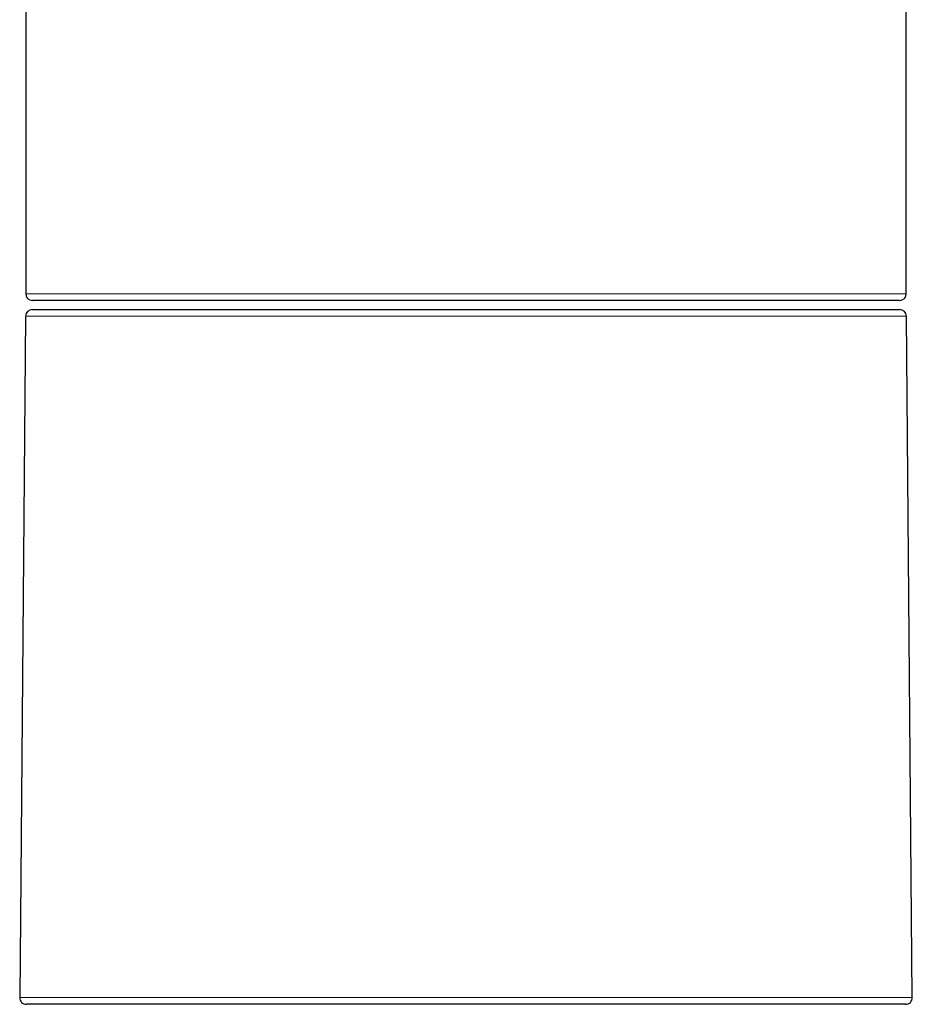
# Model space of a CAD drawing. Header units: millimetres. Extents: x 8 to 757, y 12 to 539.
# Tile 31 of 51: x 365 to 419, y 376 to 435. Entities that reach past the tile are written whole.
import ezdxf

# ---------------------------------------------------------------- set-up
doc = ezdxf.new("R2010")
doc.units = ezdxf.units.MM

msp = doc.modelspace()

# ---------------------------------------------------------------- linework, layer by layer
at = {"color": 7, "linetype": 'Continuous', "lineweight": 30}
for p, q in [((365.5, 463.515), (365.5, 418.868)), ((418.5, 418.868), (418.5, 463.515)), ((392, 418.468), (365.9, 418.468)), ((418.1, 418.468), (392, 418.468)), ((365.897, 417.918), (418.103, 417.918)), ((365.497, 417.521), (365.139, 376.521)), ((418.861, 376.521), (418.503, 417.521)), ((365.555, 376.118), (365.539, 376.118)), ((418.461, 376.118), (365.555, 376.118))]:
    msp.add_line(p, q, dxfattribs=at)
at = {"color": 252, "linetype": 'Continuous', "lineweight": 0}
for p, q in [((365.5, 418.868), (392, 418.868)), ((392, 418.868), (418.5, 418.868)), ((418.503, 417.521), (365.497, 417.521)), ((365.139, 376.521), (418.861, 376.521))]:
    msp.add_line(p, q, dxfattribs=at)
at = {"color": 7, "linetype": 'Continuous', "lineweight": 30}
for centre, start, end in [((365.9, 418.868), 180, 270), ((418.1, 418.868), 270, 0), ((365.897, 417.518), 90, 179.5), ((418.103, 417.518), 0.5, 90), ((365.539, 376.518), 179.5, 270), ((418.461, 376.518), 270, 0.5)]:
    msp.add_arc(centre, 0.4, start, end, dxfattribs=at)

doc.saveas('drawing.dxf')
